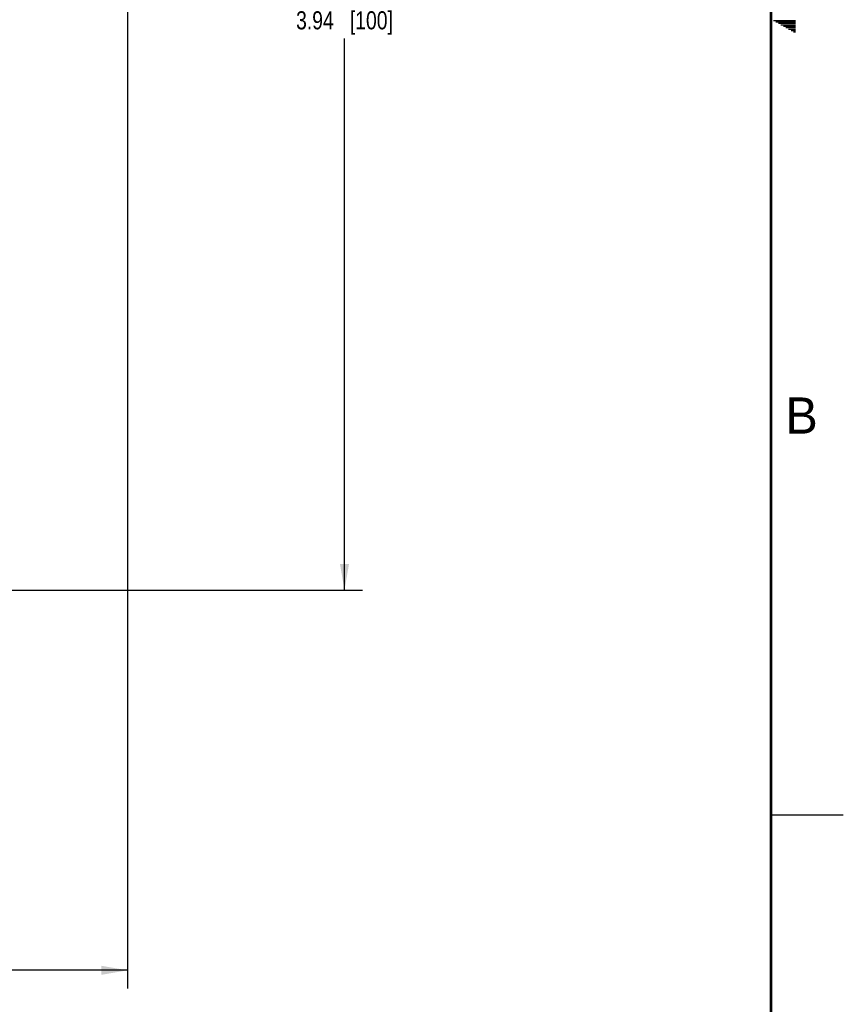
# Model space of a CAD drawing. Header units: inches. Extents: x 0 to 34, y 0 to 22.
# Tile 42 of 43: x 28.3 to 34, y 4.2 to 11. Entities that reach past the tile are written whole.
import ezdxf

# ---------------------------------------------------------------- set-up
doc = ezdxf.new("R2010")
doc.units = ezdxf.units.IN
doc.header["$LTSCALE"] = 1.87
doc.header["$MEASUREMENT"] = 0
doc.layers.get('0').update_dxf_attribs({"linetype": 'CONTINUOUS'})
doc.layers.add('DIMENSIONS', color=7, linetype='CONTINUOUS')
doc.styles.get("Standard").update_dxf_attribs({"font": 'txt', "width": 0.8})
doc.styles.add('TEXTSTYLE_2', font='txt')
doc.dimstyles.new('DIMSTYLE_1', dxfattribs={"dimtxt": 0.125, "dimasz": 0.18, "dimexe": 0.125, "dimexo": 0.0625, "dimgap": 0.0625, "dimtad": 0, "dimtih": 1, "dimtoh": 1, "dimlfac": 0.5, "dimzin": 4, "dimdsep": 46, "dimtxsty": 'STANDARD', "dimblk": '_FILLED', "dimblk1": '_FILLED', "dimblk2": '_FILLED', "dimcen": 0.09, "dimadec": 0, "dimazin": 0, "dimtp": 0.001, "dimtm": 0.001, "dimtfac": 1, "dimtofl": 0, "dimtmove": 0, "dimatfit": 3, "dimldrblk": '_FILLED', "dimfxl": 1, "dimtolj": 1, "dimtzin": 4, "dimarcsym": 0})

# ---------------------------------------------------------------- blocks, each defined once
blk = doc.blocks.new('_FILLED')
at = {"color": 0, "linetype": 'BYBLOCK'}
blk.add_solid([(0, 0), (-1, 0.174), (-1, -0.174)], dxfattribs=at)
blk = doc.blocks.new('*D5')
at = {"layer": 'DIMENSIONS', "color": 2, "linetype": 'CONTINUOUS'}
for p, q in [((29.0524, 11.5768), (29.0524, 4.3008)), ((14.4476, 5.8711), (14.4476, 4.3008)), ((14.4476, 4.4258), (21.1815, 4.4258)), ((29.0524, 4.4258), (22.5315, 4.4258))]:
    blk.add_line(p, q, dxfattribs=at)
at = {"layer": 'DIMENSIONS', "color": 2, "linetype": 'CONTINUOUS', "xscale": 0.18, "yscale": 0.18, "zscale": 0.18, "rotation": 180}
blk.add_blockref('_FILLED', (14.4476, 4.4258), dxfattribs=at)
at = {"layer": 'DIMENSIONS', "color": 2, "linetype": 'CONTINUOUS', "xscale": 0.18, "yscale": 0.18, "zscale": 0.18}
blk.add_blockref('_FILLED', (29.0524, 4.4258), dxfattribs=at)
at = {"layer": 'DIMENSIONS', "color": 2, "linetype": 'CONTINUOUS', "insert": (21.8565, 4.4883), "char_height": 0.125, "width": 1.225, "attachment_point": 2, "line_spacing_factor": 0.9}
blk.add_mtext('7.30{\\Ftxt.shx;\\W1.000000;\\H0.125000; }[185.5]', dxfattribs=at)
blk = doc.blocks.new('*D35')
at = {"layer": 'DIMENSIONS', "color": 2, "linetype": 'CONTINUOUS'}
for p, q in [((28.1497, 14.9278), (30.6774, 14.9278)), ((30.5524, 14.9278), (30.5524, 11.1158)), ((30.5524, 7.0538), (30.5524, 10.8658)), ((28.1497, 7.0538), (30.6774, 7.0538))]:
    blk.add_line(p, q, dxfattribs=at)
at = {"layer": 'DIMENSIONS', "color": 2, "linetype": 'CONTINUOUS', "xscale": 0.18, "yscale": 0.18, "zscale": 0.18}
for p, rotation in [((30.5524, 14.9278), 90), ((30.5524, 7.0538), 270)]:
    blk.add_blockref('_FILLED', p, dxfattribs=dict(at, rotation=rotation))
at = {"layer": 'DIMENSIONS', "color": 2, "linetype": 'CONTINUOUS', "insert": (30.5524, 11.0533), "char_height": 0.125, "width": 1.025, "attachment_point": 2, "line_spacing_factor": 0.9}
blk.add_mtext('3.94{\\Ftxt.shx;\\W1.000000;\\H0.125000; }[100]', dxfattribs=at)

msp = doc.modelspace()

# ---------------------------------------------------------------- linework, layer by layer
at = {"color": 2, "linetype": 'CONTINUOUS'}
for p, q in [((33.5173, 10.99), (33.6697, 10.99)), ((33.5347, 10.98), (33.6697, 10.98)), ((33.552, 10.97), (33.6697, 10.97)), ((33.5693, 10.96), (33.6697, 10.96)), ((33.5866, 10.95), (33.6697, 10.95)), ((33.6039, 10.94), (33.6697, 10.94)), ((33.6213, 10.93), (33.6697, 10.93)), ((33.6386, 10.92), (33.6697, 10.92)), ((33.6559, 10.91), (33.6697, 10.91)), ((33.5, 5.5), (34, 5.5))]:
    msp.add_line(p, q, dxfattribs=at)
at = {"color": 7, "linetype": 'CONTINUOUS', "const_width": 0.02}
msp.add_lwpolyline([(33.5, 0.5), (33.5, 21.5)], dxfattribs=at)

# ---------------------------------------------------------------- texts
at = {"color": 2, "linetype": 'CONTINUOUS', "insert": (33.6006, 8.3845), "char_height": 0.25, "width": 0.25, "attachment_point": 1, "line_spacing_factor": 0.9, "style": 'TEXTSTYLE_2'}
msp.add_mtext('B', dxfattribs=at)

# ---------------------------------------------------------------- dimensions: what is measured, and where the dimension line sits
at = {"layer": 'DIMENSIONS', "color": 2, "linetype": 'CONTINUOUS'}
for base, p1, p2, angle, picture, middle in [((30.5524, 7.0538), (28.0872, 14.9278), (28.0872, 7.0538), 270, '*D35', (30.5524, 10.9908)), ((14.4476, 4.4258), (29.0524, 11.6393), (14.4476, 5.9336), 180, '*D5', (21.8565, 4.4258))]:
    dim = msp.add_linear_dim(base=base, p1=p1, p2=p2, angle=angle, dimstyle='DIMSTYLE_1', dxfattribs=at)
    dim.commit()
    dim.dimension.update_dxf_attribs({"geometry": picture, "text_midpoint": middle, "dimtype": 160})

doc.saveas('drawing.dxf')
